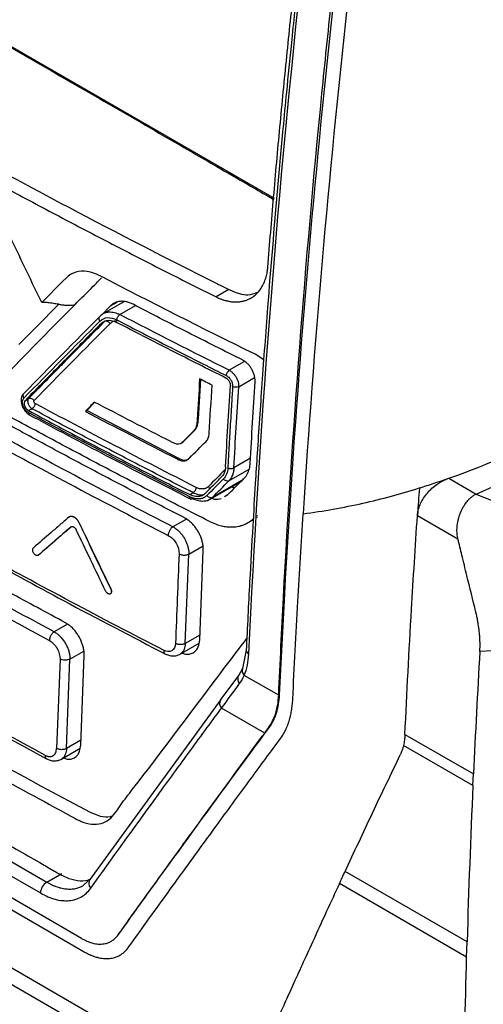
# Model space of a CAD drawing. Header units: millimetres. Extents: x -508 to 796, y -404 to 760.
# Tile 103 of 116: x 629 to 655, y 524 to 579. Entities that reach past the tile are written whole.
import ezdxf

# ---------------------------------------------------------------- set-up
doc = ezdxf.new("R2010")
doc.units = ezdxf.units.MM

msp = doc.modelspace()

# ---------------------------------------------------------------- linework, layer by layer
at = {"color": 7, "linetype": 'Continuous', "lineweight": 25}
for p, q in [((602.285, 592.627), (643.095, 569.068)), ((640.562, 563.951), (639.85, 563.54)), ((634.68, 563.277), (633.498, 562.594)), ((634.634, 563.281), (634.572, 563.214)), ((633.93, 563.041), (633.414, 562.518)), ((633.592, 562.163), (633.414, 562.06)), ((642.511, 560.016), (642.028, 560.33)), ((567.943, 559.931), (653.67, 510.442)), ((638.853, 556.723), (638.986, 558.921)), ((629.156, 557.747), (629.333, 557.849)), ((632.592, 557.174), (633.043, 557.644)), ((629.531, 557.28), (629.344, 557.173)), ((632.592, 557.174), (632.519, 557.132)), ((637.716, 554.502), (632.592, 557.174)), ((638.853, 556.723), (638.789, 556.686)), ((638.021, 555.445), (638.624, 556.049)), ((638.624, 556.049), (638.561, 556.013)), ((637.859, 555.329), (637.956, 555.385)), ((637.922, 555.367), (638.021, 555.445)), ((638.021, 555.445), (637.958, 555.408)), ((654.421, 552.502), (661.086, 555.472)), ((637.716, 554.502), (637.659, 554.469)), ((639.414, 552.152), (641.243, 553.208)), ((641.382, 553.319), (639.638, 552.312)), ((652.886, 553.387), (654.421, 552.502)), ((638.368, 552.468), (638.557, 552.576)), ((640.311, 552.358), (640.505, 552.472)), ((654.421, 552.502), (660.42, 550.061)), ((641.566, 550.862), (641.919, 551.066)), ((642.129, 551.187), (642.153, 551.201)), ((651.128, 551.298), (651.13, 551.329)), ((651.128, 551.298), (653.399, 549.987)), ((631.721, 550.66), (631.714, 550.656)), ((632.173, 550.896), (632.166, 550.892)), ((638.926, 544.333), (639.128, 549.349)), ((629.895, 549.081), (629.888, 549.077)), ((638.116, 544.126), (638.316, 549.14)), ((633.957, 547.188), (633.95, 547.184)), ((602.2, 547.017), (630.356, 530.763)), ((601.846, 546.412), (630.002, 530.158)), ((654.435, 545.746), (654.4, 545.893)), ((637.793, 543.516), (638.887, 544.148)), ((638.869, 544.137), (638.892, 544.128)), ((659.425, 543.936), (654.626, 543.681)), ((631.098, 543.259), (630.906, 538.25)), ((631.461, 538.241), (631.652, 543.251)), ((632.261, 538.443), (632.453, 543.453)), ((641.533, 543.75), (641.318, 542.728)), ((641.32, 542.733), (641.11, 542.361)), ((641.11, 542.361), (640.096, 540.986)), ((643.352, 541.234), (641.424, 542.347)), ((643.399, 541.262), (643.352, 541.235)), ((640.107, 540.986), (632.732, 530.847)), ((642.567, 539.113), (640.148, 540.509)), ((642.829, 539.437), (642.787, 539.412)), ((650.428, 539.039), (654.267, 536.823)), ((654.237, 536.171), (650.344, 538.418)), ((631.152, 537.64), (632.226, 538.26)), ((632.307, 527.613), (615.931, 537.066)), ((654.237, 536.171), (654.267, 536.823)), ((615.921, 536.407), (632.449, 526.866)), ((630.356, 530.763), (631.208, 531.254)), ((653.909, 527.415), (647.073, 531.361)), ((629.549, 525.273), (620.177, 530.683)), ((632.386, 530.565), (632.681, 530.833)), ((653.885, 526.563), (646.755, 530.679)), ((653.885, 526.563), (653.909, 527.415)), ((637.444, 520.715), (629.549, 525.273))]:
    msp.add_line(p, q, dxfattribs=at)
at = {"color": 250, "linetype": 'Continuous', "lineweight": 25}
for p, q in [((633.93, 563.041), (634.298, 563.254)), ((634.452, 562.553), (635.329, 563.059)), ((641.438, 559.927), (640.582, 559.433)), ((641.111, 558.514), (642.003, 559.029)), ((641.776, 554.504), (640.843, 553.965)), ((640.566, 553.244), (641.689, 553.892)), ((639.638, 552.312), (639.456, 552.185)), ((638.178, 551.102), (637.426, 550.668)), ((642.157, 551.272), (642.133, 551.258)), ((638.316, 549.14), (639.115, 549.602)), ((631.519, 545.215), (630.772, 544.784)), ((638.937, 544.6), (638.116, 544.126)), ((631.652, 543.251), (632.44, 543.706)), ((632.271, 538.709), (631.461, 538.241))]:
    msp.add_line(p, q, dxfattribs=at)
at = {"color": 7, "linetype": 'Continuous', "lineweight": 25, "flags": 128}
msp.add_lwpolyline([(628.799, 560.871), (629.769, 561.857), (631.026, 563.13)], dxfattribs=at)
at = {"color": 7, "linetype": 'Continuous', "lineweight": 25}
for centre, radius, start, end in [((641.05, 553.996), 1.144, 252.8824, 262.6161), ((630.772, 530.114), 0.771, 122.6565, 176.7109)]:
    msp.add_arc(centre, radius, start, end, dxfattribs=at)
at = {"color": 250, "linetype": 'Continuous', "lineweight": 25}
for centre, radius, start, end in [((641.766, 543.762), 0.233, 183.7057, 248.3357), ((641.649, 542.614), 0.349, 159.9045, 229.8924), ((641.442, 542.156), 0.39, 148.4255, 224.0655), ((640.429, 540.781), 0.391, 148.3904, 224.0795), ((633.096, 530.701), 0.388, 140.8021, 224.9214)]:
    msp.add_arc(centre, radius, start, end, dxfattribs=at)
at = {"color": 7, "linetype": 'Continuous', "lineweight": 25}
for points, knots in [([(643.399, 541.262), (643.488, 543.139), (644.065, 554.312), (645.539, 573.16), (647.617, 590.428), (648.695, 598.15)], [0.855621, 0.855621, 0.855621, 0.855621, 1.004942, 1.742647, 2.331334, 2.331334, 2.331334, 2.331334]), ([(642.744, 565.211), (642.797, 565.864), (642.901, 567.168), (643.068, 569.13), (643.241, 571.094), (643.422, 573.062), (643.61, 575.033), (643.805, 577.007), (644.008, 578.985), (644.219, 580.966), (644.437, 582.95), (644.662, 584.938), (644.895, 586.929), (645.134, 588.923), (645.3, 590.255), (645.383, 590.921)], [0, 0, 0, 0, 0.0769129, 0.1538216, 0.2307277, 0.3076327, 0.3845383, 0.4614462, 0.5383579, 0.6152751, 0.6921994, 0.7691324, 0.8460758, 0.9230311, 1, 1, 1, 1]), ([(593.59, 581.435), (593.479, 579.441), (593.35, 577.107), (593.211, 574.428), (593.155, 573.407), (593.105, 572.154), (593.663, 570.534), (594.26, 568.77), (595.131, 566.216), (596.63, 561.841), (598.307, 556.93), (599.764, 552.818), (600.41, 550.841), (600.874, 549.707), (601.359, 548.925), (602.072, 548.044), (603.084, 547.343), (604.258, 546.702), (605.443, 546.008), (607.472, 544.841), (611.322, 542.615), (618.28, 538.6), (624.87, 534.8), (629.469, 532.138), (630.779, 531.386), (631.436, 530.997), (632.074, 530.839), (632.534, 530.818), (632.745, 530.911), (632.787, 530.929)], [0, 0, 0, 0, 0.0880664, 0.1030767, 0.1182539, 0.1334634, 0.1572322, 0.1809713, 0.2044249, 0.2589413, 0.3558069, 0.4006739, 0.4235076, 0.4348973, 0.4462099, 0.45751, 0.477936, 0.4986684, 0.5194008, 0.5401331, 0.605292, 0.7216472, 0.905608, 0.9515982, 0.9630957, 0.9745527, 0.9858862, 0.9971864, 1, 1, 1, 1]), ([(644.427, 581.256), (644.303, 580.094), (644.082, 578.008), (643.807, 575.247), (643.602, 573.101), (643.436, 571.319), (643.135, 567.973), (642.784, 563.754), (642.415, 558.794), (642.193, 555.515), (642.025, 552.858), (641.882, 550.464), (641.708, 547.344), (641.595, 545.027), (641.533, 543.747)], [0, 0, 0, 0, 0.091684, 0.164507, 0.218473, 0.261776, 0.305972, 0.484381, 0.598121, 0.703071, 0.747812, 0.81208, 0.896142, 1, 1, 1, 1]), ([(623.254, 580.458), (623.907, 580.081), (627.17, 578.198), (631.817, 575.514), (636.709, 572.687), (639.572, 571.029), (641.43, 569.958), (642.496, 569.335), (642.982, 569.061), (643.089, 569)], [0, 0, 0, 0, 0.0987189, 0.4935947, 0.7028548, 0.8386154, 0.9266647, 0.9837569, 1, 1, 1, 1]), ([(643.352, 541.234), (643.433, 543.053), (643.979, 554.157), (644.958, 567.105), (646.121, 578.346), (646.306, 580.06)], [0.000229, 0.000229, 0.000229, 0.000229, 2.377708, 14.478177, 16.649708, 16.649708, 16.649708, 16.649708]), ([(596.144, 578.944), (596.082, 577.128), (596.012, 575.085), (595.836, 572.792), (596.07, 571.837), (596.416, 570.827), (596.878, 569.339), (597.704, 566.764), (599.243, 561.974), (600.683, 557.479), (601.883, 553.936), (602.249, 552.663), (602.756, 551.715), (603.3, 550.98), (604.037, 550.419), (604.865, 549.933), (606.083, 549.167), (608.204, 547.87), (612.188, 545.453), (618.571, 541.712), (625.408, 537.822), (630.313, 535.24), (632.291, 534.131), (632.876, 533.98), (633.41, 534.016), (634.014, 534.324), (634.492, 535.112), (636.682, 537.884), (638.994, 541.04), (641.156, 543.868), (641.566, 544.403)], [0, 0, 0, 0, 0.069218, 0.077842, 0.089305, 0.100964, 0.112614, 0.140072, 0.189104, 0.276662, 0.293966, 0.311222, 0.319743, 0.328222, 0.341162, 0.354331, 0.3675, 0.398539, 0.453964, 0.552929, 0.691342, 0.760557, 0.769193, 0.777728, 0.786215, 0.794705, 0.811956, 0.829261, 0.967692, 1, 1, 1, 1]), ([(617.825, 575.359), (618.299, 575.087), (619.245, 574.542), (620.674, 573.729), (622.109, 572.921), (623.55, 572.117), (624.999, 571.316), (626.454, 570.52), (627.915, 569.728), (629.384, 568.94), (630.859, 568.156), (632.34, 567.377), (633.829, 566.601), (635.324, 565.829), (636.826, 565.062), (638.334, 564.298), (639.344, 563.793), (639.85, 563.54)], [0, 0, 0, 0, 0.066678, 0.133347, 0.200009, 0.266666, 0.33332, 0.399971, 0.466622, 0.533274, 0.599928, 0.666587, 0.733252, 0.799924, 0.866605, 0.933296, 1, 1, 1, 1]), ([(618.535, 575.769), (622.791, 573.312), (629.813, 569.436), (637.071, 565.709), (639.853, 564.307)], [14.688222, 14.688222, 14.688222, 14.688222, 18.365244, 20.621266, 20.621266, 20.621266, 20.621266]), ([(639.441, 550.986), (638.927, 551.247), (637.9, 551.769), (636.366, 552.557), (634.839, 553.349), (633.319, 554.145), (631.805, 554.945), (630.297, 555.749), (628.796, 556.557), (627.302, 557.369), (625.814, 558.185), (624.333, 559.005), (622.858, 559.829), (621.39, 560.658), (619.928, 561.49), (617.988, 562.604), (615.58, 564.008), (612.718, 565.707), (609.883, 567.421), (607.077, 569.15), (604.299, 570.894), (601.546, 572.653), (599.735, 573.838), (598.83, 574.431)], [0, 0, 0, 0, 0.035725, 0.071446, 0.107162, 0.142875, 0.178586, 0.214295, 0.250004, 0.285712, 0.32142, 0.357131, 0.392843, 0.428558, 0.464277, 0.500001, 0.571441, 0.642867, 0.714285, 0.785701, 0.857121, 0.928552, 1, 1, 1, 1]), ([(633.329, 564.732), (632.855, 564.974), (632.382, 565.041), (631.777, 564.865), (631.591, 564.757), (631.435, 564.6)], [1.395002, 1.395002, 1.395002, 1.395002, 2.27469, 2.27469, 2.73309, 2.73309, 2.73309, 2.73309]), ([(639.85, 563.54), (639.896, 563.518), (639.992, 563.472), (640.143, 563.412), (640.305, 563.358), (640.479, 563.313), (640.663, 563.279), (640.855, 563.261), (641.053, 563.261), (641.257, 563.283), (641.462, 563.331), (641.666, 563.408), (641.867, 563.516), (642.058, 563.66), (642.247, 563.852), (642.417, 564.089), (642.554, 564.365), (642.651, 564.648), (642.715, 564.929), (642.735, 565.12), (642.744, 565.212)], [0, 0, 0, 0, 0.033057, 0.068796, 0.107312, 0.148755, 0.193165, 0.240426, 0.290404, 0.343185, 0.399006, 0.457887, 0.519456, 0.583618, 0.650954, 0.731777, 0.806625, 0.876649, 0.941007, 1, 1, 1, 1]), ([(631.941, 563.116), (632.281, 563.458), (632.622, 563.802), (633.119, 564.302), (633.274, 564.458), (633.43, 564.615)], [0.38551, 0.38551, 0.38551, 0.38551, 1.395002, 1.395002, 1.853402, 1.853402, 1.853402, 1.853402]), ([(642.028, 560.33), (639.1, 561.771), (636.205, 563.235), (633.341, 564.726), (633.335, 564.729), (633.329, 564.732)], [2.73309, 2.73309, 2.73309, 2.73309, 8.035033, 8.035033, 8.045806, 8.045806, 8.045806, 8.045806]), ([(639.853, 564.307), (639.938, 564.265), (640.174, 564.146), (640.41, 564.027), (640.562, 563.956)], [14.4969723, 14.4969723, 14.4969723, 14.4969723, 14.5659406, 14.6882223, 14.6882223, 14.6882223, 14.6882223]), ([(640.562, 563.956), (640.562, 563.956), (640.594, 563.941), (640.626, 563.926), (640.658, 563.912)], [14.47106521, 14.47106521, 14.47106521, 14.47106521, 14.47117189, 14.49697228, 14.49697228, 14.49697228, 14.49697228]), ([(640.658, 563.912), (640.992, 563.784), (641.54, 563.574), (641.993, 563.736), (642.17, 563.8)], [0, 0, 0, 0, 0.609529, 1, 1, 1, 1]), ([(631.026, 563.13), (630.996, 563.135), (630.924, 563.146), (630.802, 563.166), (630.652, 563.19), (630.477, 563.214), (630.28, 563.234), (630.143, 563.23), (630.072, 563.227)], [0, 0, 0, 0, 0.09627, 0.223727, 0.381196, 0.566182, 0.774419, 1, 1, 1, 1]), ([(631.026, 563.13), (631.097, 563.12), (631.235, 563.099), (631.434, 563.079), (631.618, 563.074), (631.787, 563.083), (631.891, 563.105), (631.941, 563.116)], [0, 0, 0, 0, 0.229432, 0.445, 0.645236, 0.82994, 1, 1, 1, 1]), ([(635.193, 563.129), (635.161, 563.145), (635.097, 563.176), (635, 563.215), (634.901, 563.248), (634.799, 563.274), (634.697, 563.29), (634.595, 563.298), (634.488, 563.296), (634.369, 563.281), (634.232, 563.243), (634.076, 563.17), (633.981, 563.086), (633.93, 563.041)], [0, 0, 0, 0, 0.065941, 0.133698, 0.203272, 0.274666, 0.347879, 0.422912, 0.499767, 0.587365, 0.699947, 0.837499, 1, 1, 1, 1]), ([(641.324, 560.01), (640.81, 560.268), (639.78, 560.782), (638.245, 561.56), (636.714, 562.342), (635.7, 562.867), (635.193, 563.129)], [0, 0, 0, 0, 0.249987, 0.499979, 0.749981, 1, 1, 1, 1]), ([(633.36, 562.484), (633.382, 562.505), (633.424, 562.545), (633.493, 562.592), (633.56, 562.629), (633.605, 562.648), (633.627, 562.656)], [0, 0, 0, 0, 0.279889, 0.539853, 0.779891, 1, 1, 1, 1]), ([(634.287, 562.256), (634.288, 562.269), (634.29, 562.295), (634.298, 562.332), (634.313, 562.376), (634.341, 562.435), (634.39, 562.505), (634.432, 562.538), (634.452, 562.553)], [0, 0, 0, 0, 0.117456, 0.241114, 0.316674, 0.500698, 0.759288, 1, 1, 1, 1]), ([(633.414, 562.06), (633.127, 561.771), (632.553, 561.193), (631.697, 560.329), (630.846, 559.467), (629.998, 558.605), (629.437, 558.034), (629.156, 557.747)], [0, 0, 0, 0, 0.199404, 0.399102, 0.599098, 0.799396, 1, 1, 1, 1]), ([(629.333, 557.849), (629.614, 558.136), (630.175, 558.708), (631.023, 559.569), (631.875, 560.431), (632.73, 561.296), (633.305, 561.874), (633.592, 562.163)], [0, 0, 0, 0, 0.2006039, 0.4009023, 0.6008986, 0.8005966, 1, 1, 1, 1]), ([(633.338, 562.191), (633.303, 562.238), (633.28, 562.303), (633.289, 562.417), (633.321, 562.462), (633.36, 562.484)], [0, 0, 0, 0, 0.5, 0.5, 1, 1, 1, 1]), ([(633.338, 562.191), (633.45, 562.304), (633.597, 562.37), (633.924, 562.393), (634.107, 562.35), (634.287, 562.256)], [0, 0, 0, 0, 0.5, 0.5, 1, 1, 1, 1]), ([(633.414, 562.06), (633.434, 562.078), (633.472, 562.114), (633.533, 562.154), (633.592, 562.184), (633.649, 562.205), (633.702, 562.219), (633.75, 562.227), (633.832, 562.236), (633.953, 562.23), (634.113, 562.191), (634.217, 562.143), (634.267, 562.119)], [0, 0, 0, 0, 0.094538, 0.181392, 0.260561, 0.332042, 0.395836, 0.451941, 0.500358, 0.677742, 0.844286, 1, 1, 1, 1]), ([(633.903, 562.054), (633.869, 562.101), (633.813, 562.148), (633.691, 562.19), (633.631, 562.184), (633.592, 562.163)], [0, 0, 0, 0, 0.5, 0.5, 1, 1, 1, 1]), ([(640.397, 558.999), (639.882, 559.256), (638.853, 559.772), (637.318, 560.55), (635.788, 561.332), (634.774, 561.856), (634.267, 562.119)], [0, 0, 0, 0, 0.250023, 0.500027, 0.750017, 1, 1, 1, 1]), ([(634.287, 562.256), (634.694, 562.046), (635.708, 561.52), (637.312, 560.7), (638.95, 559.871), (639.979, 559.355), (640.42, 559.135)], [0, 0, 0, 0, 0.2006311, 0.5000019, 0.7860663, 1, 1, 1, 1]), ([(642.029, 558.784), (642.03, 558.812), (642.032, 558.869), (642.026, 558.957), (642.013, 559.047), (641.992, 559.138), (641.965, 559.229), (641.931, 559.32), (641.89, 559.409), (641.844, 559.496), (641.792, 559.579), (641.736, 559.659), (641.675, 559.733), (641.61, 559.802), (641.542, 559.865), (641.471, 559.921), (641.398, 559.971), (641.349, 559.997), (641.324, 560.01)], [0, 0, 0, 0, 0.062863, 0.125652, 0.188373, 0.251032, 0.313632, 0.376181, 0.438683, 0.501144, 0.563569, 0.625963, 0.688333, 0.750683, 0.81302, 0.875348, 0.937673, 1, 1, 1, 1]), ([(640.42, 559.135), (640.421, 559.148), (640.424, 559.174), (640.433, 559.217), (640.449, 559.261), (640.47, 559.305), (640.511, 559.372), (640.552, 559.407), (640.582, 559.433)], [0, 0, 0, 0, 0.118076, 0.242605, 0.37132, 0.502484, 0.633685, 1, 1, 1, 1]), ([(640.582, 559.433), (640.603, 559.421), (640.646, 559.397), (640.709, 559.35), (640.769, 559.298), (640.825, 559.24), (640.878, 559.178), (640.925, 559.112), (640.978, 559.027), (641.033, 558.918), (641.08, 558.783), (641.11, 558.645), (641.11, 558.558), (641.111, 558.514)], [0, 0, 0, 0, 0.074759, 0.148405, 0.220942, 0.292371, 0.362698, 0.431926, 0.500059, 0.619235, 0.742272, 0.869188, 1, 1, 1, 1]), ([(640.397, 558.999), (640.412, 558.99), (640.442, 558.973), (640.486, 558.937), (640.526, 558.894), (640.562, 558.846), (640.593, 558.793), (640.617, 558.737), (640.634, 558.68), (640.643, 558.623), (640.643, 558.588), (640.643, 558.57)], [0, 0, 0, 0, 0.110603, 0.221263, 0.332009, 0.442872, 0.553882, 0.66507, 0.776466, 0.888099, 1, 1, 1, 1]), ([(640.42, 559.135), (640.431, 559.129), (640.462, 559.113), (640.521, 559.071), (640.601, 558.994), (640.673, 558.895), (640.725, 558.79), (640.755, 558.698), (640.772, 558.608), (640.772, 558.552), (640.771, 558.523)], [0, 0, 0, 0, 0.056028, 0.157954, 0.305704, 0.498472, 0.625655, 0.752442, 0.875115, 1, 1, 1, 1]), ([(641.76, 554.235), (641.802, 554.991), (641.887, 556.505), (641.982, 558.025), (642.029, 558.784)], [0, 0, 0, 0, 0.499963, 1, 1, 1, 1]), ([(629.102, 558.171), (629.062, 558.149), (629.029, 558.103), (629.019, 557.988), (629.043, 557.923), (629.077, 557.876)], [0, 0, 0, 0, 0.5, 0.5, 1, 1, 1, 1]), ([(640.375, 554.022), (640.417, 554.779), (640.501, 556.292), (640.595, 557.811), (640.643, 558.57)], [0, 0, 0, 0, 0.4998771, 1, 1, 1, 1]), ([(640.771, 558.523), (640.751, 558.208), (640.704, 557.448), (640.631, 556.248), (640.562, 555.046), (640.52, 554.289), (640.503, 553.973)], [0, 0, 0, 0, 0.207429, 0.499999, 0.790826, 1, 1, 1, 1]), ([(641.111, 558.514), (641.071, 558.494), (641.009, 558.481), (640.878, 558.485), (640.814, 558.502), (640.771, 558.523)], [0, 0, 0, 0, 0.5, 0.5, 1, 1, 1, 1]), ([(629.04, 558.104), (629.013, 558.069), (628.958, 557.998), (628.922, 557.845), (628.923, 557.672), (628.962, 557.489), (629.037, 557.31), (629.139, 557.149), (629.262, 557.014), (629.351, 556.958), (629.395, 556.93)], [0, 0, 0, 0, 0.127698, 0.254425, 0.380551, 0.505898, 0.630988, 0.755062, 0.878009, 1, 1, 1, 1]), ([(629.345, 557.055), (629.278, 557.091), (629.213, 557.148), (629.103, 557.288), (629.058, 557.372), (629.004, 557.54), (628.993, 557.624), (629.009, 557.772), (629.035, 557.834), (629.077, 557.876)], [0, 0, 0, 0, 0.25, 0.25, 0.5, 0.5, 0.75, 0.75, 1, 1, 1, 1]), ([(629.344, 557.173), (629.33, 557.181), (629.301, 557.198), (629.26, 557.233), (629.221, 557.275), (629.186, 557.323), (629.155, 557.376), (629.13, 557.432), (629.112, 557.49), (629.102, 557.549), (629.102, 557.585), (629.102, 557.604)], [0, 0, 0, 0, 0.105447, 0.212282, 0.320516, 0.430164, 0.541236, 0.653745, 0.767701, 0.883116, 1, 1, 1, 1]), ([(629.333, 557.849), (629.32, 557.835), (629.298, 557.8), (629.287, 557.748), (629.285, 557.716), (629.285, 557.71)], [0, 0, 0, 0, 0.00002715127, 0.00005430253, 0.00006095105, 0.00006095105, 0.00006095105, 0.00006095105]), ([(629.285, 557.71), (629.285, 557.69), (629.289, 557.642), (629.309, 557.561), (629.348, 557.474), (629.418, 557.368), (629.485, 557.306), (629.531, 557.28)], [0.000060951, 0.000060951, 0.000060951, 0.000060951, 0.0000814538, 0.0001086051, 0.0001357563, 0.0001629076, 0.0002172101, 0.0002172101, 0.0002172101, 0.0002172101]), ([(629.333, 557.849), (629.373, 557.872), (629.434, 557.878), (629.557, 557.837), (629.613, 557.79), (629.647, 557.743)], [0, 0, 0, 0, 0.5, 0.5, 1, 1, 1, 1]), ([(629.7, 557.579), (629.699, 557.566), (629.697, 557.534), (629.681, 557.476), (629.648, 557.404), (629.597, 557.33), (629.554, 557.297), (629.531, 557.28)], [0, 0, 0, 0, 0.1252246, 0.2918235, 0.5002891, 0.742604, 1, 1, 1, 1]), ([(629.7, 557.579), (629.694, 557.583), (629.681, 557.591), (629.658, 557.617), (629.635, 557.658), (629.63, 557.701), (629.636, 557.729), (629.644, 557.738), (629.647, 557.743)], [0, 0, 0, 0, 0.122867, 0.246101, 0.49601, 0.746491, 0.873336, 1, 1, 1, 1]), ([(629.344, 557.173), (629.839, 556.908), (630.83, 556.378), (632.324, 555.589), (633.825, 554.803), (635.332, 554.021), (636.846, 553.242), (637.86, 552.726), (638.368, 552.468)], [0, 0, 0, 0, 0.166549, 0.333141, 0.499778, 0.666465, 0.833204, 1, 1, 1, 1]), ([(638.557, 552.576), (638.05, 552.834), (637.036, 553.349), (635.522, 554.127), (634.015, 554.909), (632.514, 555.695), (631.019, 556.485), (630.027, 557.015), (629.531, 557.28)], [0, 0, 0, 0, 0.166677, 0.333346, 0.500009, 0.666669, 0.833332, 1, 1, 1, 1]), ([(638.055, 551.179), (637.557, 551.435), (636.561, 551.948), (635.074, 552.722), (633.593, 553.5), (632.118, 554.281), (630.649, 555.066), (629.186, 555.855), (628.216, 556.384), (627.731, 556.649)], [0, 0, 0, 0, 0.142861, 0.285716, 0.428567, 0.571419, 0.714273, 0.857132, 1, 1, 1, 1]), ([(629.341, 556.959), (630.793, 556.185), (633.792, 554.588), (636.849, 553.027), (638.425, 552.222)], [0, 0, 0, 0, 0.484376, 1, 1, 1, 1]), ([(638.789, 556.686), (638.781, 556.551), (638.772, 556.414), (638.719, 556.24), (638.696, 556.187), (638.635, 556.092), (638.599, 556.051), (638.561, 556.013)], [0, 0, 0, 0, 0.5, 0.5, 0.75, 0.75, 1, 1, 1, 1]), ([(638.624, 556.049), (638.665, 556.09), (638.703, 556.135), (638.735, 556.187), (638.778, 556.257), (638.808, 556.343), (638.824, 556.437), (638.84, 556.528), (638.847, 556.626), (638.853, 556.723)], [0, 0, 0, 0, 0.27159, 0.27159, 0.27159, 0.640852, 0.640852, 0.640852, 1, 1, 1, 1]), ([(637.958, 555.408), (637.92, 555.37), (637.88, 555.337), (637.785, 555.294), (637.729, 555.286), (637.613, 555.303), (637.551, 555.325), (637.43, 555.376), (637.369, 555.406), (637.309, 555.437)], [0, 0, 0, 0, 0.25, 0.25, 0.5, 0.5, 0.75, 0.75, 1, 1, 1, 1]), ([(639.283, 555.45), (639.336, 555.503), (639.379, 555.569), (639.44, 555.725), (639.457, 555.811), (639.463, 555.906)], [0, 0, 0, 0, 0.5, 0.5, 1, 1, 1, 1]), ([(637.659, 554.469), (637.726, 554.434), (637.794, 554.404), (637.927, 554.363), (637.993, 554.352), (638.115, 554.36), (638.172, 554.38), (638.271, 554.438), (638.315, 554.477), (638.356, 554.519)], [0, 0, 0, 0, 0.25, 0.25, 0.5, 0.5, 0.75, 0.75, 1, 1, 1, 1]), ([(638.268, 554.439), (638.264, 554.435), (638.209, 554.391), (638.025, 554.364), (637.833, 554.449), (637.716, 554.502)], [0, 0, 0, 0, 0.030835, 0.407992, 1, 1, 1, 1]), ([(640.375, 554.022), (640.372, 553.99), (640.367, 553.923), (640.348, 553.825), (640.32, 553.727), (640.279, 553.631), (640.225, 553.54), (640.178, 553.488), (640.154, 553.462)], [0, 0, 0, 0, 0.14047, 0.291416, 0.45284, 0.624745, 0.807131, 1, 1, 1, 1]), ([(640.503, 553.973), (640.515, 553.967), (640.539, 553.956), (640.575, 553.944), (640.62, 553.936), (640.683, 553.93), (640.769, 553.936), (640.819, 553.956), (640.843, 553.965)], [0, 0, 0, 0, 0.120372, 0.247419, 0.32044, 0.492091, 0.755174, 1, 1, 1, 1]), ([(640.843, 553.965), (640.84, 553.93), (640.835, 553.856), (640.818, 553.749), (640.792, 553.64), (640.755, 553.533), (640.705, 553.429), (640.644, 553.33), (640.592, 553.273), (640.566, 553.244)], [0, 0, 0, 0, 0.119635, 0.247009, 0.382123, 0.524979, 0.675577, 0.833917, 1, 1, 1, 1]), ([(641.433, 553.405), (641.454, 553.427), (641.496, 553.471), (641.549, 553.544), (641.594, 553.617), (641.631, 553.689), (641.673, 553.785), (641.713, 553.91), (641.746, 554.068), (641.755, 554.18), (641.76, 554.235)], [0, 0, 0, 0, 0.11399, 0.221023, 0.321096, 0.414211, 0.500368, 0.671568, 0.83811, 1, 1, 1, 1]), ([(639.227, 552.53), (639.381, 552.685), (639.69, 552.995), (640, 553.306), (640.154, 553.462)], [0, 0, 0, 0, 0.50017, 1, 1, 1, 1]), ([(640.566, 553.244), (640.527, 553.223), (640.468, 553.217), (640.348, 553.258), (640.292, 553.303), (640.258, 553.349)], [0, 0, 0, 0, 0.5, 0.5, 1, 1, 1, 1]), ([(640.505, 552.472), (640.659, 552.628), (640.968, 552.938), (641.278, 553.249), (641.433, 553.405)], [0, 0, 0, 0, 0.500168, 1, 1, 1, 1]), ([(651.132, 551.328), (651.137, 551.37), (651.145, 551.454), (651.171, 551.582), (651.205, 551.71), (651.249, 551.838), (651.328, 552.027), (651.463, 552.275), (651.68, 552.566), (651.939, 552.832), (652.201, 553.039), (652.445, 553.192), (652.664, 553.304), (652.812, 553.359), (652.886, 553.386)], [0, 0, 0, 0, 0.049795, 0.099141, 0.148324, 0.197636, 0.247365, 0.368754, 0.491341, 0.616108, 0.742483, 0.828443, 0.91387, 1, 1, 1, 1]), ([(638.72, 552.877), (638.719, 552.864), (638.717, 552.838), (638.71, 552.801), (638.695, 552.756), (638.668, 552.696), (638.618, 552.625), (638.577, 552.592), (638.557, 552.576)], [0, 0, 0, 0, 0.117096, 0.240748, 0.317204, 0.500619, 0.759449, 1, 1, 1, 1]), ([(639.42, 552.927), (639.403, 552.911), (639.369, 552.879), (639.311, 552.843), (639.248, 552.814), (639.181, 552.795), (639.095, 552.783), (638.986, 552.787), (638.855, 552.816), (638.765, 552.857), (638.72, 552.877)], [0, 0, 0, 0, 0.101245, 0.200821, 0.299633, 0.398607, 0.498663, 0.664103, 0.829821, 1, 1, 1, 1]), ([(644.721, 551.402), (645.858, 551.542), (646.972, 551.745), (649.148, 552.232), (650.209, 552.516), (651.232, 552.841)], [0, 0, 0, 0, 0.5, 0.5, 1, 1, 1, 1]), ([(639.227, 552.53), (639.21, 552.513), (639.175, 552.481), (639.117, 552.441), (639.055, 552.408), (638.989, 552.383), (638.919, 552.366), (638.822, 552.353), (638.694, 552.358), (638.533, 552.393), (638.423, 552.443), (638.368, 552.468)], [0, 0, 0, 0, 0.0833, 0.166602, 0.249906, 0.333213, 0.416521, 0.499832, 0.66432, 0.83104, 1, 1, 1, 1]), ([(639.33, 552.417), (639.273, 552.36), (639.209, 552.315), (639.066, 552.251), (638.987, 552.231), (638.74, 552.213), (638.556, 552.256), (638.374, 552.348)], [0, 0, 0, 0, 0.25, 0.25, 0.5, 0.5, 1, 1, 1, 1]), ([(638.541, 552.24), (638.52, 552.229), (638.488, 552.212), (638.45, 552.212), (638.433, 552.219), (638.425, 552.222)], [0, 0, 0, 0, 0.478127, 0.736601, 1, 1, 1, 1]), ([(639.456, 552.185), (639.444, 552.176), (639.359, 552.114), (639.155, 552.084), (638.857, 552.1), (638.647, 552.193), (638.541, 552.24)], [0, 0, 0, 0, 0.053599, 0.368778, 0.68125, 1, 1, 1, 1]), ([(639.638, 552.312), (639.599, 552.291), (639.54, 552.285), (639.42, 552.325), (639.364, 552.37), (639.33, 552.417)], [0, 0, 0, 0, 0.5, 0.5, 1, 1, 1, 1]), ([(639.61, 552.265), (639.658, 552.248), (639.844, 552.183), (640.007, 552.222), (640.127, 552.25)], [0, 0, 0, 0, 0.258969, 1, 1, 1, 1]), ([(653.4, 549.987), (653.39, 550.033), (653.37, 550.128), (653.351, 550.275), (653.342, 550.429), (653.344, 550.589), (653.357, 550.755), (653.382, 550.925), (653.421, 551.099), (653.472, 551.275), (653.557, 551.507), (653.687, 551.775), (653.854, 552.026), (654.01, 552.208), (654.149, 552.335), (654.283, 552.433), (654.377, 552.48), (654.421, 552.502)], [0, 0, 0, 0, 0.0489787, 0.0995039, 0.1516186, 0.205362, 0.2607698, 0.3178744, 0.3767058, 0.4372909, 0.4996548, 0.6232367, 0.7363312, 0.8125578, 0.8817653, 0.9441543, 1, 1, 1, 1]), ([(631.399, 545.294), (630.875, 545.575), (629.829, 546.137), (628.268, 546.985), (626.714, 547.837), (625.166, 548.693), (623.626, 549.553), (622.091, 550.417), (621.074, 550.997), (620.566, 551.286)], [0, 0, 0, 0, 0.142875, 0.285739, 0.428595, 0.571446, 0.714295, 0.857146, 1, 1, 1, 1]), ([(631.587, 551.2), (631.422, 551.057), (631.091, 550.771), (630.432, 550.201), (629.939, 549.774), (629.61, 549.49)], [0, 0, 0, 0, 0.25, 0.5, 1, 1, 1, 1]), ([(632.166, 550.892), (632.158, 550.909), (632.141, 550.943), (632.111, 550.991), (632.078, 551.036), (632.042, 551.079), (632.004, 551.117), (631.965, 551.152), (631.924, 551.182), (631.882, 551.206), (631.841, 551.226), (631.799, 551.24), (631.759, 551.248), (631.72, 551.25), (631.682, 551.246), (631.647, 551.237), (631.615, 551.222), (631.596, 551.207), (631.587, 551.2)], [0, 0, 0, 0, 0.0623992, 0.124996, 0.1873863, 0.2497951, 0.3123919, 0.3747746, 0.4371926, 0.4997893, 0.5621649, 0.62459, 0.6871855, 0.7495544, 0.8119842, 0.8745781, 0.9372526, 1, 1, 1, 1]), ([(632.173, 550.896), (632.149, 550.947), (632.119, 550.995), (632.085, 551.039), (632.052, 551.082), (632.013, 551.122), (631.974, 551.154), (631.934, 551.186), (631.892, 551.211), (631.851, 551.228), (631.809, 551.245), (631.768, 551.253), (631.73, 551.253), (631.692, 551.253), (631.656, 551.244), (631.626, 551.226), (631.615, 551.22), (631.604, 551.212), (631.594, 551.204)], [0, 0, 0, 0, 0.186049, 0.186049, 0.186049, 0.372092, 0.372092, 0.372092, 0.558233, 0.558233, 0.558233, 0.744671, 0.744671, 0.744671, 0.931449, 0.931449, 0.931449, 1, 1, 1, 1]), ([(639.128, 549.349), (639.128, 549.384), (639.13, 549.453), (639.122, 549.56), (639.108, 549.668), (639.087, 549.777), (639.059, 549.886), (639.025, 549.994), (638.985, 550.1), (638.94, 550.205), (638.89, 550.306), (638.818, 550.436), (638.716, 550.593), (638.576, 550.769), (638.416, 550.93), (638.241, 551.073), (638.118, 551.143), (638.055, 551.179)], [0, 0, 0, 0, 0.052334, 0.104148, 0.155443, 0.206219, 0.25648, 0.306226, 0.355458, 0.404179, 0.45239, 0.500092, 0.593166, 0.689684, 0.789656, 0.893092, 1, 1, 1, 1]), ([(644.141, 541.003), (644.228, 542.825), (644.407, 546.284), (644.615, 549.759), (644.721, 551.402)], [2.0523683, 2.0523683, 2.0523683, 2.0523683, 2.1973255, 2.3269712, 2.3269712, 2.3269712, 2.3269712]), ([(632.798, 534.663), (623.056, 539.856), (613.675, 545.271), (604.666, 550.902), (604.654, 550.91), (604.642, 550.917)], [31.649033, 31.649033, 31.649033, 31.649033, 71.336871, 71.336871, 71.390453, 71.390453, 71.390453, 71.390453]), ([(631.714, 550.656), (631.413, 550.396), (630.803, 549.869), (630.195, 549.343), (629.888, 549.077)], [0, 0, 0, 0, 0.4940494, 1, 1, 1, 1]), ([(631.721, 550.66), (631.568, 550.528), (631.263, 550.265), (630.654, 549.738), (630.199, 549.344), (629.895, 549.081)], [0, 0, 0, 0, 0.25, 0.5, 1, 1, 1, 1]), ([(631.714, 550.656), (631.718, 550.66), (631.728, 550.667), (631.749, 550.677), (631.774, 550.682), (631.8, 550.68), (631.82, 550.676), (631.841, 550.669), (631.868, 550.656), (631.896, 550.638), (631.922, 550.615), (631.941, 550.596), (631.959, 550.575), (631.976, 550.552), (631.991, 550.528), (631.999, 550.511), (632.003, 550.502)], [0, 0, 0, 0, 0.062425, 0.125048, 0.249694, 0.312316, 0.374734, 0.437164, 0.499787, 0.624431, 0.687054, 0.749463, 0.811905, 0.874529, 0.937225, 1, 1, 1, 1]), ([(633.649, 547.079), (633.368, 547.661), (632.819, 548.802), (632.272, 549.944), (632.003, 550.502)], [0, 0, 0, 0, 0.510599, 1, 1, 1, 1]), ([(633.95, 547.184), (633.652, 547.802), (633.206, 548.728), (632.611, 549.965), (632.315, 550.583), (632.166, 550.892)], [0, 0, 0, 0, 0.5, 0.75, 1, 1, 1, 1]), ([(633.957, 547.188), (633.642, 547.842), (633.046, 549.077), (632.453, 550.314), (632.173, 550.896)], [0, 0, 0, 0, 0.529111, 1, 1, 1, 1]), ([(637.426, 550.668), (637.395, 550.648), (637.362, 550.62), (637.299, 550.548), (637.268, 550.505), (637.217, 550.412), (637.196, 550.362), (637.169, 550.268), (637.162, 550.223), (637.16, 550.185)], [0, 0, 0, 0, 0.25, 0.25, 0.5, 0.5, 0.75, 0.75, 1, 1, 1, 1]), ([(637.426, 550.668), (637.454, 550.652), (637.511, 550.62), (637.594, 550.562), (637.674, 550.497), (637.75, 550.427), (637.823, 550.352), (637.891, 550.273), (637.955, 550.191), (638.014, 550.106), (638.083, 549.993), (638.158, 549.85), (638.23, 549.673), (638.282, 549.492), (638.314, 549.312), (638.315, 549.198), (638.316, 549.14)], [0, 0, 0, 0, 0.059197, 0.117479, 0.174847, 0.231301, 0.286842, 0.341472, 0.39519, 0.447998, 0.499897, 0.596695, 0.6951, 0.795115, 0.896746, 1, 1, 1, 1]), ([(640.161, 550.72), (640.208, 550.711), (640.306, 550.69), (640.455, 550.669), (640.612, 550.657), (640.777, 550.656), (640.947, 550.668), (641.121, 550.698), (641.298, 550.745), (641.413, 550.792), (641.472, 550.816)], [0, 0, 0, 0, 0.098672, 0.205064, 0.319011, 0.440263, 0.568517, 0.7041, 0.848041, 1, 1, 1, 1]), ([(637.16, 550.185), (637.326, 550.099), (637.488, 549.938), (637.714, 549.555), (637.775, 549.336), (637.768, 549.149)], [0, 0, 0, 0, 0.5, 0.5, 1, 1, 1, 1]), ([(654.4, 545.893), (654.232, 546.575), (653.969, 547.638), (653.637, 549.003), (653.473, 549.686), (653.4, 549.987)], [0, 0, 0, 0, 0.500039, 0.779667, 1, 1, 1, 1]), ([(629.888, 549.077), (629.875, 549.065), (629.858, 549.058), (629.841, 549.054), (629.823, 549.051), (629.803, 549.052), (629.783, 549.058), (629.763, 549.063), (629.741, 549.073), (629.721, 549.086), (629.701, 549.1), (629.681, 549.117), (629.663, 549.137), (629.645, 549.157), (629.628, 549.18), (629.614, 549.205), (629.6, 549.229), (629.589, 549.255), (629.581, 549.281), (629.573, 549.307), (629.568, 549.333), (629.566, 549.357), (629.565, 549.382), (629.567, 549.405), (629.572, 549.425), (629.578, 549.446), (629.586, 549.464), (629.598, 549.478), (629.602, 549.482), (629.606, 549.486), (629.61, 549.49)], [0, 0, 0, 0, 0.107641, 0.107641, 0.107641, 0.215288, 0.215288, 0.215288, 0.322854, 0.322854, 0.322854, 0.430251, 0.430251, 0.430251, 0.537487, 0.537487, 0.537487, 0.644647, 0.644647, 0.644647, 0.751843, 0.751843, 0.751843, 0.859171, 0.859171, 0.859171, 0.966671, 0.966671, 0.966671, 1, 1, 1, 1]), ([(626.609, 549.07), (628.166, 548.222), (631.607, 546.348), (635.121, 544.52), (637.045, 543.52)], [0, 0, 0, 0, 0.452482, 1, 1, 1, 1]), ([(637.768, 549.149), (637.784, 549.142), (637.816, 549.126), (637.872, 549.108), (637.935, 549.094), (638.003, 549.085), (638.073, 549.083), (638.143, 549.088), (638.208, 549.1), (638.267, 549.117), (638.3, 549.133), (638.316, 549.14)], [0, 0, 0, 0, 0.099357, 0.204612, 0.315014, 0.429364, 0.545982, 0.663119, 0.778932, 0.89171, 1, 1, 1, 1]), ([(633.95, 547.184), (633.962, 547.159), (633.971, 547.132), (633.977, 547.107), (633.983, 547.081), (633.985, 547.056), (633.984, 547.032), (633.983, 547.009), (633.979, 546.987), (633.971, 546.969), (633.963, 546.951), (633.952, 546.935), (633.938, 546.924), (633.924, 546.913), (633.907, 546.905), (633.889, 546.902), (633.871, 546.899), (633.851, 546.901), (633.83, 546.906), (633.81, 546.912), (633.788, 546.922), (633.768, 546.936), (633.747, 546.95), (633.727, 546.967), (633.709, 546.988), (633.691, 547.008), (633.674, 547.031), (633.661, 547.055), (633.656, 547.063), (633.652, 547.071), (633.649, 547.079)], [0, 0, 0, 0, 0.107163, 0.107163, 0.107163, 0.214317, 0.214317, 0.214317, 0.3216, 0.3216, 0.3216, 0.429117, 0.429117, 0.429117, 0.536825, 0.536825, 0.536825, 0.644597, 0.644597, 0.644597, 0.752274, 0.752274, 0.752274, 0.859743, 0.859743, 0.859743, 0.966982, 0.966982, 0.966982, 1, 1, 1, 1]), ([(633.848, 546.908), (633.86, 546.906), (633.883, 546.903), (633.925, 546.912), (633.968, 546.943), (633.994, 547.011), (633.992, 547.083), (633.976, 547.143), (633.963, 547.173), (633.957, 547.188)], [0, 0, 0, 0, 0.100415, 0.200584, 0.400232, 0.599881, 0.799488, 0.899642, 1, 1, 1, 1]), ([(654.617, 544.561), (654.61, 544.638), (654.597, 544.793), (654.568, 545.029), (654.531, 545.266), (654.488, 545.505), (654.453, 545.665), (654.435, 545.746)], [0, 0, 0, 0, 0.2003085, 0.4001021, 0.5997411, 0.799587, 1, 1, 1, 1]), ([(632.453, 543.453), (632.453, 543.488), (632.454, 543.558), (632.446, 543.667), (632.432, 543.776), (632.411, 543.886), (632.383, 543.995), (632.349, 544.103), (632.31, 544.209), (632.266, 544.313), (632.217, 544.414), (632.146, 544.544), (632.045, 544.703), (631.906, 544.881), (631.749, 545.044), (631.578, 545.187), (631.459, 545.258), (631.399, 545.294)], [0, 0, 0, 0, 0.053158, 0.105617, 0.157378, 0.208442, 0.25881, 0.308482, 0.357459, 0.405743, 0.453333, 0.500232, 0.594943, 0.692268, 0.792216, 0.894791, 1, 1, 1, 1]), ([(630.772, 544.784), (630.757, 544.774), (630.724, 544.751), (630.674, 544.703), (630.626, 544.645), (630.583, 544.577), (630.547, 544.505), (630.512, 544.408), (630.502, 544.341), (630.5, 544.303)], [-0.000012, -0.000012, -0.000012, -0.000012, 0.124951, 0.24996, 0.37497, 0.499979, 0.624989, 0.749998, 1, 1, 1, 1]), ([(630.772, 544.784), (630.8, 544.768), (630.855, 544.736), (630.937, 544.678), (631.017, 544.612), (631.095, 544.538), (631.171, 544.458), (631.242, 544.372), (631.31, 544.28), (631.373, 544.184), (631.431, 544.084), (631.483, 543.981), (631.529, 543.876), (631.568, 543.769), (631.6, 543.662), (631.625, 543.556), (631.642, 543.451), (631.652, 543.349), (631.652, 543.283), (631.652, 543.251)], [0, 0, 0, 0, 0.058155, 0.11639, 0.174706, 0.233104, 0.291585, 0.350148, 0.408795, 0.467526, 0.526342, 0.585243, 0.644231, 0.703305, 0.762467, 0.821716, 0.881055, 0.940482, 1, 1, 1, 1]), ([(654.633, 543.83), (654.635, 543.889), (654.638, 544.008), (654.636, 544.19), (654.63, 544.374), (654.621, 544.498), (654.617, 544.561)], [0, 0, 0, 0, 0.2493806, 0.4989716, 0.7490772, 1, 1, 1, 1]), ([(630.5, 544.303), (630.663, 544.216), (630.823, 544.052), (631.044, 543.666), (631.105, 543.446), (631.098, 543.259)], [0, 0, 0, 0, 0.5, 0.5, 1, 1, 1, 1]), ([(637.567, 544.132), (637.56, 543.946), (637.484, 543.796), (637.238, 543.655), (637.07, 543.663), (636.903, 543.749)], [0, 0, 0, 0, 0.5, 0.5, 1, 1, 1, 1]), ([(638.116, 544.126), (638.1, 544.117), (638.064, 544.101), (637.998, 544.083), (637.924, 544.071), (637.845, 544.067), (637.765, 544.073), (637.69, 544.086), (637.623, 544.106), (637.585, 544.123), (637.567, 544.132)], [0.0000573, 0.0000573, 0.0000573, 0.0000573, 0.1250598, 0.2500623, 0.3750648, 0.5000673, 0.6250698, 0.7500723, 0.8750748, 1.0000009, 1.0000009, 1.0000009, 1.0000009]), ([(637.933, 543.597), (637.992, 543.574), (638.131, 543.52), (638.347, 543.529), (638.564, 543.599), (638.734, 543.746), (638.878, 543.975), (638.908, 544.196), (638.926, 544.333)], [0, 0, 0, 0, 0.111031, 0.263825, 0.443212, 0.608668, 0.756778, 1, 1, 1, 1]), ([(654.626, 543.681), (654.628, 543.706), (654.63, 543.755), (654.632, 543.805), (654.633, 543.83)], [0, 0, 0, 0, 0.50421, 1, 1, 1, 1]), ([(619.506, 543.681), (621.121, 542.765), (624.69, 540.739), (628.338, 538.761), (630.336, 537.678)], [0, 0, 0, 0, 0.4524821, 1, 1, 1, 1]), ([(631.652, 543.251), (631.58, 543.213), (631.479, 543.192), (631.275, 543.195), (631.173, 543.219), (631.098, 543.259)], [0, 0, 0, 0, 0.5, 0.5, 1, 1, 1, 1]), ([(636.973, 543.557), (637.047, 543.524), (637.194, 543.456), (637.424, 543.427), (637.645, 543.448), (637.771, 543.509), (637.834, 543.54)], [0, 0, 0, 0, 0.244522, 0.494156, 0.746645, 1, 1, 1, 1]), ([(642.787, 539.412), (642.948, 539.649), (643.088, 539.913), (643.28, 540.528), (643.331, 540.87), (643.352, 541.234)], [0, 0, 0, 0, 0.5, 0.5, 1, 1, 1, 1]), ([(642.829, 539.437), (642.992, 539.674), (643.13, 539.936), (643.275, 540.393), (643.313, 540.557), (643.37, 540.9), (643.389, 541.079), (643.399, 541.262)], [0, 0, 0, 0, 0.5, 0.5, 0.75, 0.75, 1, 1, 1, 1]), ([(632.821, 530.427), (634.015, 532.092), (635.224, 533.766), (637.056, 536.286), (637.67, 537.128), (638.904, 538.816), (639.526, 539.663), (640.148, 540.509)], [0, 0, 0, 0, 0.5, 0.5, 0.75, 0.75, 1, 1, 1, 1]), ([(643.458, 538.816), (643.487, 538.856), (643.544, 538.935), (643.622, 539.062), (643.696, 539.195), (643.764, 539.333), (643.827, 539.478), (643.885, 539.628), (643.95, 539.823), (644.017, 540.066), (644.077, 540.365), (644.12, 540.676), (644.134, 540.894), (644.141, 541.003)], [0, 0, 0, 0, 0.071751, 0.143249, 0.214594, 0.285887, 0.357229, 0.428721, 0.500462, 0.625582, 0.750188, 0.874815, 1, 1, 1, 1]), ([(634.354, 527.806), (635.023, 528.74), (635.694, 529.674), (637.046, 531.55), (637.727, 532.49), (639.095, 534.374), (639.784, 535.319), (641.169, 537.212), (641.867, 538.162), (642.567, 539.113)], [0, 0, 0, 0, 0.25, 0.25, 0.5, 0.5, 0.75, 0.75, 1, 1, 1, 1]), ([(650.428, 539.039), (650.425, 538.985), (650.419, 538.876), (650.401, 538.719), (650.377, 538.565), (650.355, 538.467), (650.344, 538.418)], [0, 0, 0, 0, 0.2496, 0.499068, 0.749003, 1, 1, 1, 1]), ([(631.291, 537.721), (631.359, 537.693), (631.503, 537.636), (631.711, 537.65), (631.921, 537.721), (632.088, 537.873), (632.22, 538.11), (632.246, 538.32), (632.261, 538.443)], [0, 0, 0, 0, 0.130668, 0.278273, 0.441505, 0.627104, 0.782202, 1, 1, 1, 1]), ([(634.925, 527.101), (635.279, 527.593), (635.976, 528.562), (637.012, 529.997), (638.019, 531.388), (638.998, 532.735), (639.948, 534.038), (640.868, 535.296), (641.758, 536.509), (642.617, 537.677), (643.182, 538.442), (643.458, 538.816)], [0, 0, 0, 0, 0.127276, 0.250511, 0.369705, 0.484857, 0.595968, 0.703038, 0.806067, 0.905054, 1, 1, 1, 1]), ([(650.344, 538.418), (650.333, 538.372), (650.31, 538.279), (650.267, 538.147), (650.22, 538.021), (650.184, 537.941), (650.166, 537.901)], [0, 0, 0, 0, 0.250731, 0.500609, 0.750182, 1, 1, 1, 1]), ([(630.258, 537.876), (630.279, 537.866), (630.32, 537.845), (630.381, 537.823), (630.441, 537.808), (630.519, 537.799), (630.612, 537.805), (630.71, 537.843), (630.792, 537.909), (630.854, 538.002), (630.897, 538.116), (630.905, 538.206), (630.909, 538.251)], [0, 0, 0, 0, 0.06301, 0.125414, 0.187825, 0.250858, 0.375568, 0.500484, 0.625223, 0.750151, 0.875241, 1, 1, 1, 1]), ([(631.461, 538.241), (631.444, 538.233), (631.408, 538.216), (631.341, 538.197), (631.266, 538.186), (631.186, 538.182), (631.105, 538.188), (631.029, 538.202), (630.961, 538.224), (630.923, 538.241), (630.906, 538.25)], [0.0004359, 0.0004359, 0.0004359, 0.0004359, 0.1254368, 0.2504378, 0.3754387, 0.5004397, 0.6254407, 0.7504417, 0.8754427, 0.9999999, 0.9999999, 0.9999999, 0.9999999]), ([(647.073, 531.361), (647.578, 532.446), (648.089, 533.533), (648.862, 535.168), (649.121, 535.714), (649.641, 536.807), (649.903, 537.353), (650.165, 537.901)], [0, 0, 0, 0, 0.5, 0.5, 0.75, 0.75, 1, 1, 1, 1]), ([(630.335, 537.679), (630.407, 537.645), (630.553, 537.578), (630.779, 537.547), (630.997, 537.568), (631.121, 537.628), (631.183, 537.658)], [0, 0, 0, 0, 0.244319, 0.493982, 0.746622, 1, 1, 1, 1]), ([(633.981, 534.444), (633.958, 534.436), (633.779, 534.373), (633.373, 534.418), (632.99, 534.581), (632.798, 534.663)], [0, 0, 0, 0, 0.069295, 0.532995, 1, 1, 1, 1]), ([(646.755, 530.679), (646.516, 530.165), (646.058, 529.177), (645.407, 527.76), (644.816, 526.466), (644.283, 525.295), (643.809, 524.245), (643.392, 523.316), (643.03, 522.508), (642.808, 522.01), (642.706, 521.781)], [0, 0, 0, 0, 0.1721837, 0.3308864, 0.476108, 0.6078485, 0.726108, 0.8308864, 0.9221837, 1, 1, 1, 1]), ([(630.002, 530.158), (630.286, 529.994), (630.564, 529.878), (630.97, 529.77), (631.106, 529.745), (631.369, 529.721), (631.623, 529.72), (631.859, 529.767), (632.086, 529.837), (632.195, 529.886), (632.498, 530.062), (632.674, 530.222), (632.821, 530.427)], [0, 0, 0, 0, 0.25, 0.25, 0.375, 0.375, 0.5, 0.625, 0.625, 0.75, 0.75, 1, 1, 1, 1]), ([(632.307, 527.613), (632.359, 527.586), (632.46, 527.533), (632.607, 527.466), (632.745, 527.409), (632.875, 527.365), (633.069, 527.313), (633.327, 527.282), (633.605, 527.308), (633.837, 527.38), (634.025, 527.484), (634.201, 527.624), (634.302, 527.745), (634.354, 527.806)], [0, 0, 0, 0, 0.063634, 0.123822, 0.180685, 0.234363, 0.285028, 0.425796, 0.57062, 0.672867, 0.77767, 0.886326, 1, 1, 1, 1]), ([(632.449, 526.866), (632.49, 526.842), (632.574, 526.795), (632.699, 526.733), (632.823, 526.677), (632.947, 526.628), (633.069, 526.586), (633.269, 526.528), (633.543, 526.479), (633.875, 526.479), (634.184, 526.54), (634.435, 526.65), (634.634, 526.785), (634.791, 526.927), (634.881, 527.043), (634.925, 527.101)], [0, 0, 0, 0, 0.042416, 0.08461, 0.126665, 0.168661, 0.210679, 0.252802, 0.376573, 0.50026, 0.62388, 0.747617, 0.831623, 0.915535, 1, 1, 1, 1])]:
    msp.add_open_spline(points, degree=3, knots=knots, dxfattribs=at)
for points in [[(641.679, 543.545), (642.257, 555.862), (643.206, 568.371), (644.574, 581.06)], [(647.199, 579.878), (646.142, 570.284), (645.321, 560.788), (644.721, 551.402)], [(630.072, 563.227), (629.392, 564.637), (628.716, 566.05), (628.047, 567.466)], [(631.435, 564.6), (630.979, 564.141), (630.524, 563.684), (630.072, 563.227)], [(628.13, 559.243), (629.383, 560.524), (630.653, 561.815), (631.941, 563.116)], [(640.582, 559.433), (638.521, 560.462), (636.478, 561.502), (634.452, 562.553)], [(629.077, 557.876), (630.475, 559.302), (631.895, 560.74), (633.338, 562.191)], [(633.36, 562.484), (631.918, 561.034), (630.499, 559.596), (629.102, 558.171)], [(629.647, 557.743), (631.043, 559.167), (632.462, 560.604), (633.903, 562.054)], [(638.922, 558.953), (638.876, 558.196), (638.831, 557.441), (638.789, 556.686)], [(639.621, 558.602), (639.388, 558.719), (639.155, 558.836), (638.922, 558.953)], [(639.463, 555.906), (639.513, 556.804), (639.566, 557.702), (639.621, 558.602)], [(640.843, 553.965), (640.925, 555.478), (641.015, 556.994), (641.111, 558.514)], [(629.102, 557.604), (629.105, 557.664), (629.124, 557.714), (629.156, 557.747)], [(638.72, 552.877), (635.676, 554.42), (632.669, 555.988), (629.7, 557.579)], [(633.019, 557.656), (632.852, 557.481), (632.685, 557.307), (632.519, 557.132)], [(637.309, 555.437), (635.87, 556.171), (634.44, 556.911), (633.019, 557.656)], [(638.374, 552.348), (635.326, 553.893), (632.317, 555.462), (629.345, 557.055)], [(629.345, 557.055), (629.345, 557.051), (629.345, 557.047), (629.346, 557.043)], [(632.519, 557.132), (634.22, 556.237), (635.934, 555.349), (637.659, 554.469)], [(637.426, 550.668), (633.936, 552.46), (630.495, 554.284), (627.104, 556.139)], [(638.561, 556.013), (638.36, 555.811), (638.158, 555.609), (637.958, 555.408)], [(652.884, 553.389), (655.289, 554.234), (657.523, 555.236), (659.704, 556.27)], [(626.829, 555.66), (630.223, 553.803), (633.667, 551.978), (637.16, 550.185)], [(638.356, 554.519), (638.664, 554.829), (638.973, 555.139), (639.283, 555.45)], [(640.347, 553.858), (640.037, 553.547), (639.728, 553.237), (639.42, 552.927)], [(640.503, 553.973), (640.489, 553.714), (640.403, 553.494), (640.258, 553.349)], [(640.258, 553.349), (639.947, 553.038), (639.638, 552.727), (639.33, 552.417)], [(639.638, 552.312), (639.947, 552.622), (640.256, 552.933), (640.566, 553.244)], [(651.232, 552.841), (651.51, 552.929), (652.066, 553.107), (652.613, 553.294), (652.884, 553.389)], [(651.236, 552.837), (651.2, 552.335), (651.165, 551.832), (651.132, 551.327)], [(638.376, 552.335), (638.375, 552.34), (638.374, 552.344), (638.374, 552.348)], [(639.441, 550.986), (639.686, 550.864), (639.926, 550.775), (640.161, 550.72)], [(641.472, 550.816), (641.663, 550.902), (641.835, 551.021), (641.986, 551.173)], [(650.796, 546.045), (650.899, 547.792), (651.009, 549.543), (651.128, 551.298)], [(630.772, 544.784), (627.107, 546.749), (623.496, 548.747), (619.941, 550.777)], [(619.66, 550.301), (623.218, 548.268), (626.832, 546.269), (630.5, 544.303)], [(636.903, 543.749), (633.417, 545.547), (629.979, 547.375), (626.589, 549.233)], [(637.768, 549.149), (637.7, 547.478), (637.635, 545.805), (637.568, 544.132)], [(650.428, 539.039), (650.536, 541.367), (650.659, 543.702), (650.796, 546.045)], [(630.256, 537.875), (626.593, 539.844), (622.982, 541.845), (619.425, 543.878)], [(641.424, 542.347), (641.573, 542.695), (641.658, 543.095), (641.679, 543.545)], [(654.626, 543.681), (654.492, 541.388), (654.373, 539.102), (654.267, 536.823)], [(641.162, 541.885), (641.264, 542.023), (641.351, 542.178), (641.424, 542.347)], [(640.148, 540.51), (640.485, 540.967), (640.823, 541.426), (641.162, 541.885)], [(634.355, 527.807), (637.112, 531.645), (639.935, 535.521), (642.829, 539.437)], [(642.567, 539.113), (642.64, 539.213), (642.713, 539.313), (642.787, 539.412)], [(654.237, 536.171), (654.105, 533.24), (653.995, 530.321), (653.909, 527.415)], [(646.755, 530.679), (646.86, 530.906), (646.966, 531.134), (647.073, 531.361)], [(653.67, 510.442), (653.661, 515.77), (653.733, 521.145), (653.885, 526.563)]]:
    msp.add_open_spline(points, degree=3, dxfattribs=at)
at = {"color": 250, "linetype": 'Continuous', "lineweight": 25}
for points, knots in [([(633.627, 562.656), (633.654, 562.665), (633.704, 562.682), (633.777, 562.695), (633.874, 562.705), (633.998, 562.702), (634.154, 562.673), (634.305, 562.625), (634.404, 562.577), (634.452, 562.553)], [0, 0, 0, 0, 0.11102, 0.207054, 0.288102, 0.479256, 0.661622, 0.835201, 1, 1, 1, 1]), ([(634.308, 562.185), (634.276, 562.189), (634.181, 562.202), (634.039, 562.162), (633.949, 562.09), (633.903, 562.054)], [0, 0, 0, 0, 0.199782, 0.599227, 1, 1, 1, 1]), ([(629.346, 557.043), (629.348, 557.019), (629.352, 556.981), (629.373, 556.946), (629.388, 556.935), (629.396, 556.93)], [0, 0, 0, 0, 0.482899, 0.741801, 1, 1, 1, 1]), ([(639.476, 552.78), (639.476, 552.787), (639.475, 552.808), (639.462, 552.86), (639.437, 552.9), (639.42, 552.927)], [0, 0, 0, 0, 0.145582, 0.445062, 1, 1, 1, 1]), ([(638.425, 552.222), (638.425, 552.222), (638.416, 552.225), (638.403, 552.24), (638.381, 552.273), (638.378, 552.311), (638.376, 552.335)], [0, 0, 0, 0, 0.001424, 0.26314, 0.520281, 1, 1, 1, 1]), ([(638.557, 552.576), (638.632, 552.543), (638.793, 552.472), (639.011, 552.447), (639.134, 552.485), (639.185, 552.501)], [0, 0, 0, 0, 0.335193, 0.720493, 1, 1, 1, 1]), ([(638.116, 544.126), (638.102, 544.013), (638.08, 543.832), (637.968, 543.641), (637.877, 543.573), (637.829, 543.538)], [0, 0, 0, 0, 0.4360501, 0.7037707, 1, 1, 1, 1]), ([(636.903, 543.749), (636.905, 543.708), (636.908, 543.644), (636.941, 543.587), (636.964, 543.56), (636.981, 543.554), (636.984, 543.553)], [0, 0, 0, 0, 0.458027, 0.705722, 0.959025, 1, 1, 1, 1]), ([(630.256, 537.875), (630.258, 537.834), (630.261, 537.77), (630.295, 537.713), (630.318, 537.686), (630.334, 537.68), (630.336, 537.679)], [0, 0, 0, 0, 0.464107, 0.715039, 0.971637, 1, 1, 1, 1]), ([(631.461, 538.241), (631.45, 538.141), (631.431, 537.969), (631.329, 537.771), (631.231, 537.696), (631.178, 537.656)], [0, 0, 0, 0, 0.3861979, 0.666267, 1, 1, 1, 1]), ([(630.356, 530.763), (630.404, 530.735), (630.501, 530.681), (630.647, 530.611), (630.793, 530.548), (630.938, 530.495), (631.082, 530.452), (631.225, 530.418), (631.366, 530.393), (631.505, 530.379), (631.642, 530.374), (631.775, 530.38), (631.906, 530.396), (632.033, 530.422), (632.155, 530.459), (632.274, 530.506), (632.349, 530.545), (632.386, 530.565)], [0, 0, 0, 0, 0.06513, 0.13048, 0.196048, 0.261836, 0.327844, 0.394071, 0.460517, 0.527183, 0.594069, 0.661174, 0.728499, 0.796044, 0.86381, 0.931795, 1, 1, 1, 1])]:
    msp.add_open_spline(points, degree=3, knots=knots, dxfattribs=at)

doc.saveas('drawing.dxf')
